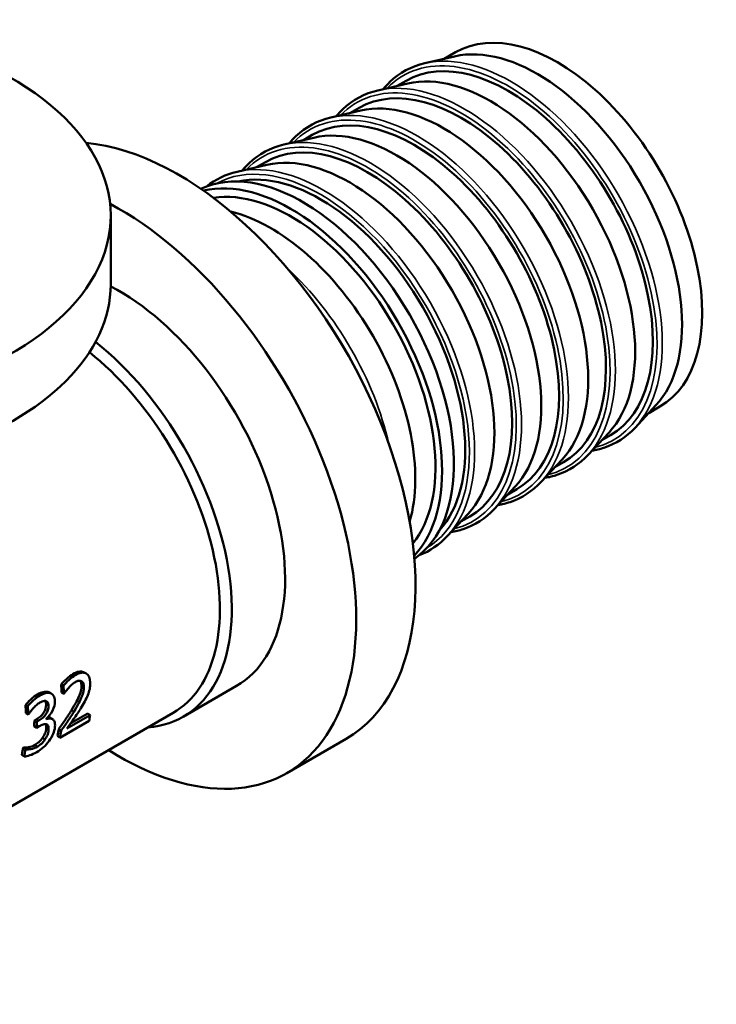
# Model space of a CAD drawing. Header units: millimetres. Extents: x -472 to 1482, y -90 to 369.
# Tile 8 of 10: x 308 to 350, y 88 to 146. Entities that reach past the tile are written whole.
import ezdxf

# ---------------------------------------------------------------- set-up
doc = ezdxf.new("R2010")
doc.units = ezdxf.units.MM
doc.layers.add('Видимые тонкие (ГОСТ)', color=7, linetype='Continuous', lineweight=35)
doc.layers.add('Видимый контур (ГОСТ)', color=7, linetype='Continuous', lineweight=50)

msp = doc.modelspace()

# ---------------------------------------------------------------- linework, layer by layer
at = {"layer": 'Видимые тонкие (ГОСТ)'}
for p, q in [((311.623, 107.388), (311.763, 107.324)), ((312.131, 106.705), (312.272, 106.627)), ((309.51, 106.168), (309.65, 106.104)), ((310.02, 105.576), (310.162, 105.499)), ((311.539, 105.238), (311.68, 105.142)), ((309.447, 104.695), (309.588, 104.61)), ((310.024, 104.139), (310.165, 104.04)), ((309.357, 103.166), (309.496, 103.057))]:
    msp.add_line(p, q, dxfattribs=at)
for centre, major_axis, start_param, end_param in [((337.778, 132.307), (6.372, -11.037), 0.174839, 2.966754), ((337.603, 132.206), (6.275, -10.869), 6.117887, 9.590076), ((334.803, 130.589), (6.275, -10.869), 6.117887, 9.590076), ((334.978, 130.69), (6.372, -11.037), 0.174839, 2.966754), ((332.003, 128.972), (6.275, -10.869), 6.117887, 9.590076), ((332.178, 129.073), (6.372, -11.037), 0.174839, 2.966754), ((329.378, 127.457), (6.372, -11.037), 0.174839, 2.966754), ((329.203, 127.356), (6.275, -10.869), 6.117887, 9.590076), ((326.403, 125.739), (6.275, -10.869), 0.010518, 3.131075), ((326.578, 125.84), (6.372, -11.037), 0.174839, 2.966754), ((321.84, 123.105), (-6.372, 11.037), 4.217992, 5.206786), ((321.665, 123.004), (-6.275, 10.869), 4.573358, 4.85142)]:
    msp.add_ellipse(centre, major_axis=major_axis, ratio=0.57735, start_param=start_param, end_param=end_param, dxfattribs=at)
at = {"layer": 'Видимый контур (ГОСТ)'}
for p, q in [((334.445, 144.469), (333.777, 144.084)), ((334.397, 144.227), (332.612, 143.815)), ((331.503, 142.771), (330.977, 142.467)), ((331.597, 142.61), (329.812, 142.199)), ((328.796, 140.994), (327.012, 140.582)), ((328.703, 141.154), (328.177, 140.851)), ((325.996, 139.377), (324.211, 138.965)), ((325.903, 139.538), (325.377, 139.234)), ((323.196, 137.76), (321.411, 137.349)), ((323.103, 137.921), (322.577, 137.617)), ((313.876, 130.638), (313.876, 134.72)), ((346.411, 123.418), (345.162, 122.078)), ((346.645, 123.338), (345.977, 122.953)), ((343.611, 121.801), (342.362, 120.461)), ((343.703, 121.64), (343.177, 121.336)), ((340.81, 120.185), (339.561, 118.845)), ((340.903, 120.023), (340.377, 119.72)), ((338.01, 118.568), (336.761, 117.228)), ((338.103, 118.407), (337.577, 118.103)), ((335.21, 116.951), (333.961, 115.611)), ((335.303, 116.79), (334.777, 116.486)), ((310.121, 106.319), (310.262, 106.252)), ((310.915, 106.766), (311.056, 106.698)), ((321.382, 106.674), (318.2, 104.837)), ((310.941, 106.286), (311.082, 106.211)), ((311.103, 106.223), (311.082, 106.211)), ((308.788, 105.532), (308.929, 105.465)), ((317.596, 105.066), (287.498, 87.689)), ((308.814, 105.055), (308.955, 104.98)), ((308.978, 104.994), (308.955, 104.98)), ((309.321, 104.622), (309.447, 104.695)), ((309.321, 104.622), (309.462, 104.537)), ((309.462, 104.537), (309.588, 104.61)), ((310.252, 104.794), (310.393, 104.703)), ((312.586, 104.59), (310.842, 103.583)), ((311.257, 104.131), (312.646, 104.933)), ((311.491, 104.454), (312.507, 105.041)), ((312.507, 105.041), (312.646, 104.933)), ((309.309, 104.267), (309.45, 104.176)), ((309.61, 104.269), (309.45, 104.176)), ((310.774, 104.11), (310.914, 104.004)), ((309.811, 103.578), (309.95, 103.473)), ((310.703, 103.695), (310.842, 103.583)), ((327.917, 103.519), (324.382, 101.478)), ((308.646, 102.993), (308.673, 103.009)), ((308.646, 102.993), (308.786, 102.888)), ((308.673, 103.009), (308.813, 102.904)), ((308.786, 102.888), (308.813, 102.904)), ((308.58, 102.574), (308.719, 102.464))]:
    msp.add_line(p, q, dxfattribs=at)
for centre, major_axis, start_param, end_param in [((340.545, 133.904), (6.1, -10.566), 0, 3.141593), ((337.603, 132.206), (6.1, -10.566), 0, 3.141593), ((339.343, 133.21), (6.1, -10.566), 0.174839, 2.966754), ((293.876, 134.72), (-20, 0), 5.40281, 10.305153), ((336.543, 131.593), (6.1, -10.566), 0.174839, 2.966754), ((334.803, 130.589), (6.1, -10.566), 0, 3.141593), ((333.742, 129.977), (6.1, -10.566), 0.174839, 2.966754), ((332.003, 128.972), (6.1, -10.566), 0, 3.141593), ((329.203, 127.356), (6.1, -10.566), 0, 3.141593), ((330.942, 128.36), (6.1, -10.566), 0.174839, 2.966754), ((317.917, 120.84), (10, -17.321), 0, 2.756265), ((325.342, 125.127), (6.375, -11.042), 0.044746, 3.096847), ((328.142, 126.743), (6.1, -10.566), 0.174839, 2.966754), ((326.403, 125.739), (6.1, -10.566), 0.179134, 2.962459), ((324.635, 124.718), (6.375, -11.042), 0.16697, 2.974622), ((324.635, 124.718), (6.095, -10.557), 0.218182, 2.92341), ((314.382, 118.799), (10, -17.321), 5.453354, 8.677853), ((323.433, 124.024), (-6.095, 10.557), 3.644923, 5.779855), ((293.876, 130.638), (-20, 0), 0, 3.141593), ((314.382, 118.799), (7, -12.124), 0, 2.407469), ((311.2, 116.962), (7, -12.124), 6.015122, 8.460226), ((310.846, 116.757), (6.75, -11.691), 0, 2.171426), ((301.404, 111.306), (-6.75, 11.691), 3.971057, 4.013316), ((301.404, 111.306), (-6.85, 11.865), 3.971057, 4.013316), ((299.277, 110.078), (-6.75, 11.691), 3.970817, 4.012836), ((299.277, 110.078), (-6.85, 11.865), 3.970817, 4.012836), ((299.777, 110.367), (-6.75, 11.691), 3.872852, 3.905747), ((299.777, 110.367), (-6.85, 11.865), 3.872852, 3.905747), ((300.341, 110.692), (6.85, -11.865), 0.748787, 0.751668), ((303.089, 112.279), (6.85, -11.865), 0.586953, 0.621289), ((301.345, 111.272), (-6.75, 11.691), 3.728545, 3.770565), ((301.345, 111.272), (-6.85, 11.865), 3.728545, 3.770565), ((299.199, 110.033), (-6.75, 11.691), 3.740551, 3.78257), ((299.199, 110.033), (-6.85, 11.865), 3.740551, 3.78257)]:
    msp.add_ellipse(centre, major_axis=major_axis, ratio=0.57735, start_param=start_param, end_param=end_param, dxfattribs=at)
for points, knots in [([(332.612, 143.815), (331.82, 143.633), (331.111, 143.253), (330.388, 142.566), (330.256, 142.424), (330.131, 142.272)], [2.181356, 2.181356, 2.181356, 2.181356, 2.4943748, 2.4943748, 2.5690717, 2.5690717, 2.5690717, 2.5690717]), ([(329.812, 142.199), (329.02, 142.016), (328.311, 141.636), (327.588, 140.949), (327.456, 140.807), (327.331, 140.656)], [2.181356, 2.181356, 2.181356, 2.181356, 2.4943748, 2.4943748, 2.5690717, 2.5690717, 2.5690717, 2.5690717]), ([(327.012, 140.582), (326.22, 140.399), (325.511, 140.019), (324.788, 139.333), (324.656, 139.19), (324.531, 139.039)], [2.181356, 2.181356, 2.181356, 2.181356, 2.4943748, 2.4943748, 2.5690717, 2.5690717, 2.5690717, 2.5690717]), ([(324.211, 138.965), (323.42, 138.783), (322.71, 138.403), (321.988, 137.716), (321.855, 137.574), (321.731, 137.422)], [2.181356, 2.181356, 2.181356, 2.181356, 2.4943748, 2.4943748, 2.5690717, 2.5690717, 2.5690717, 2.5690717]), ([(342.585, 120.701), (342.833, 120.743), (343.074, 120.802), (344.016, 121.117), (344.645, 121.524), (345.162, 122.078)], [5.2849099, 5.2849099, 5.2849099, 5.2849099, 5.3806248, 5.3806248, 5.6726257, 5.6726257, 5.6726257, 5.6726257]), ([(339.785, 119.085), (340.033, 119.126), (340.274, 119.186), (341.215, 119.5), (341.845, 119.907), (342.362, 120.461)], [5.2849099, 5.2849099, 5.2849099, 5.2849099, 5.3806248, 5.3806248, 5.6726257, 5.6726257, 5.6726257, 5.6726257]), ([(336.985, 117.468), (337.233, 117.509), (337.474, 117.569), (338.415, 117.884), (339.045, 118.29), (339.561, 118.845)], [5.2849099, 5.2849099, 5.2849099, 5.2849099, 5.3806248, 5.3806248, 5.6726257, 5.6726257, 5.6726257, 5.6726257]), ([(334.185, 115.851), (334.433, 115.893), (334.674, 115.952), (335.615, 116.267), (336.244, 116.674), (336.761, 117.228)], [5.2849099, 5.2849099, 5.2849099, 5.2849099, 5.3806248, 5.3806248, 5.6726257, 5.6726257, 5.6726257, 5.6726257]), ([(311.763, 107.324), (312.028, 107.476), (312.243, 107.51), (312.403, 107.426), (312.564, 107.342), (312.651, 107.156), (312.657, 106.874)], [0, 0, 0, 0, 1, 1, 1, 2, 2, 2, 2]), ([(310.915, 106.766), (310.989, 106.856), (311.095, 106.965), (311.231, 107.091), (311.367, 107.217), (311.498, 107.316), (311.623, 107.388)], [0, 0, 0, 0, 1, 1, 1, 2, 2, 2, 2]), ([(311.056, 106.698), (311.13, 106.79), (311.235, 106.899), (311.372, 107.025), (311.508, 107.152), (311.638, 107.251), (311.763, 107.324)], [0, 0, 0, 0, 1, 1, 1, 2, 2, 2, 2]), ([(311.765, 106.909), (311.698, 106.87), (311.63, 106.82), (311.563, 106.76), (311.495, 106.7), (311.431, 106.637), (311.37, 106.569)], [0, 0, 0, 0, 1, 1, 1, 2, 2, 2, 2]), ([(312.118, 106.97), (312.072, 106.991), (312.019, 106.996), (311.959, 106.985), (311.9, 106.975), (311.835, 106.949), (311.765, 106.909)], [0, 0, 0, 0, 1, 1, 1, 2, 2, 2, 2]), ([(312.131, 106.705), (312.129, 106.798), (312.115, 106.872), (312.088, 106.928), (312.077, 106.952), (312.064, 106.972), (312.049, 106.989)], [0, 0, 0, 0, 1, 1, 1, 1.413152, 1.413152, 1.413152, 1.413152]), ([(312.272, 106.627), (312.271, 106.721), (312.256, 106.797), (312.229, 106.854), (312.202, 106.911), (312.165, 106.95), (312.118, 106.97)], [0, 0, 0, 0, 1, 1, 1, 2, 2, 2, 2]), ([(309.51, 106.168), (309.638, 106.242), (309.751, 106.291), (309.849, 106.315), (309.947, 106.339), (310.038, 106.34), (310.121, 106.319)], [0, 0, 0, 0, 1, 1, 1, 2, 2, 2, 2]), ([(311.37, 106.569), (311.317, 106.512), (311.267, 106.451), (311.219, 106.386), (311.171, 106.321), (311.132, 106.266), (311.103, 106.223)], [0, 0, 0, 0, 1, 1, 1, 2, 2, 2, 2]), ([(311.539, 105.238), (311.775, 105.623), (311.929, 105.922), (312.012, 106.129), (312.094, 106.337), (312.134, 106.529), (312.131, 106.705)], [0, 0, 0, 0, 1, 1, 1, 2, 2, 2, 2]), ([(311.68, 105.142), (311.916, 105.531), (312.071, 105.834), (312.153, 106.044), (312.235, 106.253), (312.275, 106.448), (312.272, 106.627)], [0, 0, 0, 0, 1, 1, 1, 2, 2, 2, 2]), ([(312.657, 106.874), (312.659, 106.741), (312.647, 106.614), (312.62, 106.49), (312.593, 106.366), (312.555, 106.246), (312.506, 106.128)], [0, 0, 0, 0, 1, 1, 1, 2, 2, 2, 2]), ([(308.788, 105.532), (308.867, 105.633), (308.975, 105.746), (309.113, 105.871), (309.251, 105.996), (309.383, 106.095), (309.51, 106.168)], [0, 0, 0, 0, 1, 1, 1, 2, 2, 2, 2]), ([(308.929, 105.465), (309.008, 105.566), (309.116, 105.68), (309.253, 105.805), (309.391, 105.931), (309.523, 106.03), (309.65, 106.104)], [0, 0, 0, 0, 1, 1, 1, 2, 2, 2, 2]), ([(309.999, 105.781), (309.949, 105.792), (309.895, 105.789), (309.836, 105.771), (309.777, 105.753), (309.715, 105.725), (309.649, 105.687)], [0, 0, 0, 0, 1, 1, 1, 2, 2, 2, 2]), ([(309.65, 106.104), (309.779, 106.178), (309.892, 106.227), (309.99, 106.25), (310.088, 106.273), (310.179, 106.274), (310.262, 106.252)], [0, 0, 0, 0, 1, 1, 1, 2, 2, 2, 2]), ([(310.02, 105.576), (310.018, 105.66), (310.002, 105.725), (309.972, 105.769), (309.968, 105.775), (309.964, 105.781), (309.959, 105.786)], [0, 0, 0, 0, 1, 1, 1, 1.136499, 1.136499, 1.136499, 1.136499]), ([(310.162, 105.499), (310.16, 105.584), (310.143, 105.65), (310.113, 105.695), (310.083, 105.741), (310.045, 105.769), (309.999, 105.781)], [0, 0, 0, 0, 1, 1, 1, 2, 2, 2, 2]), ([(310.546, 105.768), (310.551, 105.582), (310.5, 105.392), (310.397, 105.196), (310.293, 104.999), (310.167, 104.843), (310.023, 104.725)], [0, 0, 0, 0, 1, 1, 1, 2, 2, 2, 2]), ([(310.262, 106.252), (310.349, 106.227), (310.418, 106.174), (310.466, 106.095), (310.515, 106.015), (310.542, 105.906), (310.546, 105.768)], [0, 0, 0, 0, 1, 1, 1, 2, 2, 2, 2]), ([(312.506, 106.128), (312.457, 106.007), (312.397, 105.881), (312.325, 105.751), (312.254, 105.621), (312.178, 105.491), (312.098, 105.361)], [0, 0, 0, 0, 1, 1, 1, 2, 2, 2, 2]), ([(309.249, 105.345), (309.19, 105.278), (309.138, 105.216), (309.095, 105.157), (309.051, 105.098), (309.012, 105.043), (308.978, 104.994)], [0, 0, 0, 0, 1, 1, 1, 2, 2, 2, 2]), ([(309.649, 105.687), (309.58, 105.648), (309.513, 105.598), (309.446, 105.538), (309.379, 105.479), (309.314, 105.414), (309.249, 105.345)], [0, 0, 0, 0, 1, 1, 1, 2, 2, 2, 2]), ([(309.447, 104.695), (309.616, 104.793), (309.756, 104.919), (309.863, 105.074), (309.971, 105.229), (310.025, 105.395), (310.02, 105.576)], [0, 0, 0, 0, 1, 1, 1, 2, 2, 2, 2]), ([(309.588, 104.61), (309.758, 104.708), (309.897, 104.835), (310.005, 104.991), (310.112, 105.147), (310.166, 105.316), (310.162, 105.499)], [0, 0, 0, 0, 1, 1, 1, 2, 2, 2, 2]), ([(310.774, 104.11), (310.918, 104.306), (311.052, 104.496), (311.176, 104.678), (311.301, 104.86), (311.422, 105.046), (311.539, 105.238)], [0, 0, 0, 0, 1, 1, 1, 2, 2, 2, 2]), ([(310.914, 104.004), (311.058, 104.202), (311.192, 104.393), (311.317, 104.577), (311.442, 104.761), (311.563, 104.949), (311.68, 105.142)], [0, 0, 0, 0, 1, 1, 1, 2, 2, 2, 2]), ([(312.098, 105.361), (311.967, 105.148), (311.82, 104.923), (311.656, 104.688), (311.492, 104.452), (311.358, 104.268), (311.257, 104.131)], [0, 0, 0, 0, 1, 1, 1, 2, 2, 2, 2]), ([(310.022, 104.693), (310.081, 104.714), (310.144, 104.728), (310.211, 104.735), (310.277, 104.743), (310.339, 104.732), (310.393, 104.703)], [0, 0, 0, 0, 1, 1, 1, 2, 2, 2, 2]), ([(310.393, 104.703), (310.449, 104.676), (310.492, 104.625), (310.521, 104.55), (310.551, 104.475), (310.56, 104.369), (310.547, 104.232)], [0, 0, 0, 0, 1, 1, 1, 2, 2, 2, 2]), ([(310.031, 104.401), (309.98, 104.413), (309.918, 104.407), (309.846, 104.381), (309.775, 104.356), (309.696, 104.318), (309.61, 104.269)], [0, 0, 0, 0, 1, 1, 1, 2, 2, 2, 2]), ([(309.811, 103.578), (309.87, 103.667), (309.917, 103.755), (309.953, 103.842), (309.989, 103.929), (310.013, 104.028), (310.024, 104.139)], [0, 0, 0, 0, 1, 1, 1, 2, 2, 2, 2]), ([(309.95, 103.473), (310.01, 103.562), (310.057, 103.651), (310.093, 103.739), (310.129, 103.828), (310.153, 103.928), (310.165, 104.04)], [0, 0, 0, 0, 1, 1, 1, 2, 2, 2, 2]), ([(310.024, 104.139), (310.035, 104.25), (310.027, 104.334), (310.003, 104.391), (310.001, 104.396), (309.998, 104.401), (309.996, 104.406)], [0, 0, 0, 0, 1, 1, 1, 1.095251, 1.095251, 1.095251, 1.095251]), ([(310.165, 104.04), (310.176, 104.153), (310.168, 104.239), (310.144, 104.296), (310.12, 104.353), (310.082, 104.388), (310.031, 104.401)], [0, 0, 0, 0, 1, 1, 1, 2, 2, 2, 2]), ([(310.547, 104.232), (310.532, 104.093), (310.495, 103.953), (310.435, 103.812), (310.376, 103.672), (310.298, 103.535), (310.204, 103.403)], [0, 0, 0, 0, 1, 1, 1, 2, 2, 2, 2]), ([(309.357, 103.166), (309.434, 103.211), (309.515, 103.268), (309.596, 103.339), (309.678, 103.409), (309.75, 103.489), (309.811, 103.578)], [0, 0, 0, 0, 1, 1, 1, 2, 2, 2, 2]), ([(310.204, 103.403), (310.106, 103.265), (309.994, 103.141), (309.868, 103.027), (309.742, 102.914), (309.605, 102.815), (309.457, 102.729)], [0, 0, 0, 0, 1, 1, 1, 2, 2, 2, 2]), ([(309.496, 103.057), (309.574, 103.102), (309.654, 103.16), (309.736, 103.231), (309.818, 103.302), (309.89, 103.382), (309.95, 103.473)], [0, 0, 0, 0, 1, 1, 1, 2, 2, 2, 2]), ([(308.673, 103.009), (308.744, 102.993), (308.843, 102.996), (308.969, 103.018), (309.095, 103.039), (309.224, 103.089), (309.357, 103.166)], [0, 0, 0, 0, 1, 1, 1, 2, 2, 2, 2]), ([(308.813, 102.904), (308.884, 102.888), (308.983, 102.89), (309.108, 102.911), (309.234, 102.932), (309.363, 102.981), (309.496, 103.057)], [0, 0, 0, 0, 1, 1, 1, 2, 2, 2, 2]), ([(309.457, 102.729), (309.315, 102.647), (309.178, 102.584), (309.046, 102.539), (308.913, 102.494), (308.805, 102.469), (308.719, 102.464)], [0, 0, 0, 0, 1, 1, 1, 2, 2, 2, 2])]:
    msp.add_open_spline(points, degree=3, knots=knots, dxfattribs=at)
for points in [[(321.411, 137.349), (320.736, 137.193), (320.12, 136.894), (319.591, 136.464)], [(332.285, 114.477), (332.922, 114.72), (333.488, 115.104), (333.961, 115.611)], [(311.623, 107.388), (311.883, 107.538), (312.095, 107.574), (312.255, 107.497)], [(312.255, 107.497), (312.301, 107.475), (312.346, 107.453), (312.392, 107.431)], [(310.121, 106.319), (310.143, 106.313), (310.164, 106.305), (310.183, 106.296)], [(310.183, 106.296), (310.229, 106.274), (310.275, 106.251), (310.32, 106.229)], [(310.133, 104.826), (310.175, 104.824), (310.215, 104.813), (310.252, 104.794)], [(310.252, 104.794), (310.26, 104.79), (310.268, 104.786), (310.275, 104.781)], [(310.275, 104.781), (310.322, 104.751), (310.368, 104.722), (310.414, 104.692)]]:
    msp.add_open_spline(points, degree=3, dxfattribs=at)

doc.saveas('drawing.dxf')
